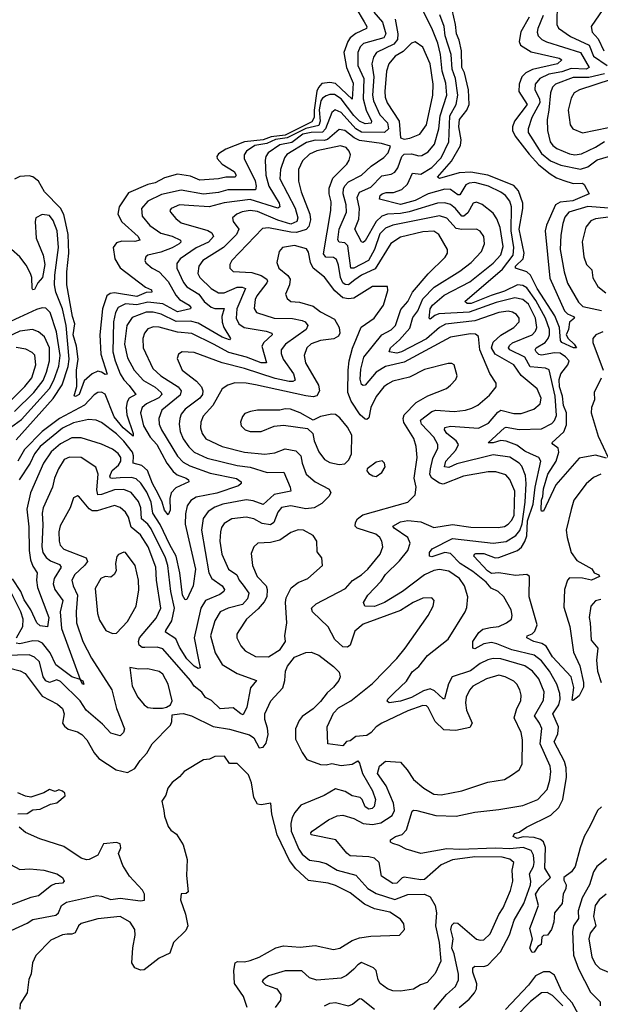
# Model space of a CAD drawing. Extents: x 1954678 to 2060275, y 904822 to 1016299.
# Tile 214 of 256: x 1964424 to 1967552, y 982572 to 987872. Entities that reach past the tile are written whole.
import ezdxf

# ---------------------------------------------------------------- set-up
doc = ezdxf.new("R2010")
doc.units = 0

msp = doc.modelspace()

# ---------------------------------------------------------------- linework, layer by layer
at = {"layer": '0CON20XD'}
for points in [[(1967395.3, 985235), (1967368.4, 985125), (1967372.5, 985085), (1967394.1, 985005), (1967425, 984961.1), (1967506.6, 984916.6), (1967518.8, 984895), (1967543.3, 984883.3), (1967547.5, 984875), (1967505, 984854.8), (1967455, 984866.7), (1967385, 984867.8), (1967374.2, 984855.8), (1967358.2, 984805), (1967355, 984710), (1967386.6, 984606.6), (1967407.4, 984467.4), (1967440.6, 984395), (1967461.2, 984305), (1967460.5, 984279.5), (1967437.1, 984232.9), (1967405, 984208), (1967400, 984210), (1967408.2, 984278.2), (1967394.2, 984335), (1967295, 984442.2), (1967259.9, 984499.9), (1967235.8, 984515), (1967194.2, 984525), (1967155.8, 984545), (1967158, 984555), (1967185, 984565.5), (1967199.2, 984580.8), (1967211.2, 984615), (1967169.3, 984765), (1967170.5, 984875), (1967155, 984885.8), (1967095, 984880.9), (1967005, 984893.9), (1966965, 984891.5), (1966943.8, 984905), (1966870.9, 984985), (1966873.3, 984995), (1966882, 984998), (1966925, 984998.5), (1966985, 984975.3), (1967005, 984976.7), (1967105, 985014.8), (1967126.3, 985033.7), (1967145, 985062.6), (1967156.1, 985093.9), (1967159.4, 985175), (1967189.5, 985265), (1967199.9, 985355), (1967231.4, 985495), (1967220.4, 985515), (1967175.7, 985535.7), (1967145, 985550), (1967102, 985582), (1967045, 985603.6), (1967015, 985607), (1966974.8, 985594.8), (1966948, 985595), (1967035, 985674.7), (1967045, 985677.9), (1967115, 985665.9), (1967235, 985670.2), (1967291.2, 985698.8), (1967305.2, 985715), (1967315, 985742), (1967307.6, 985845), (1967277, 985987), (1967255.8, 985995.8), (1967174.1, 986004.1), (1967144.3, 986055), (1967065, 986094), (1967057.5, 986105), (1967062.2, 986117.8), (1967078.3, 986131.7), (1967185.1, 986174.9), (1967202.9, 986195), (1967209.3, 986215), (1967202.6, 986265), (1967165, 986340.5), (1967135, 986366), (1967091.2, 986375), (1966990.5, 986349.5), (1966845, 986298), (1966681.6, 986288.4), (1966659.5, 986280.5), (1966635, 986260.6), (1966629.2, 986265), (1966634.8, 986315), (1966647.8, 986335), (1966711.3, 986388.7), (1966848.7, 986461.3), (1966975, 986560.9), (1967015, 986606.9), (1967028.3, 986651.7), (1967013.1, 986753.1), (1966995, 986800), (1966975, 986830.4), (1966915, 986877.3), (1966885, 986889.2), (1966866.4, 986883.6), (1966837.2, 986832.8), (1966816, 986815), (1966805, 986814.3), (1966771.6, 986855), (1966745, 986876.8), (1966715, 986885.9), (1966675, 986884.1), (1966522.3, 986837.7), (1966475, 986828.9), (1966405, 986825.9), (1966375, 986814), (1966343.8, 986786.2), (1966285, 986681.2), (1966275, 986672.5), (1966265, 986676.7), (1966229.3, 986745), (1966251.6, 986798.4), (1966255.2, 986855), (1966242.7, 986915), (1966255, 986943.1), (1966315, 986970), (1966375, 987030.7), (1966425, 987040.2), (1966445, 987050.3), (1966461.2, 987075), (1966482.6, 987135), (1966495, 987147.8), (1966535, 987150.2), (1966575, 987138.8), (1966589.5, 987140.5), (1966625, 987160.8), (1966658.5, 987201.5), (1966682.8, 987285), (1966688.3, 987355), (1966724.2, 987465), (1966719.9, 987530.1), (1966699.5, 987595), (1966691, 987685), (1966676.5, 987745), (1966647.9, 987817.9), (1966584.4, 987944.4)], [(1967318.6, 987965), (1967317.8, 987845), (1967326.6, 987826.6), (1967390.7, 987780.7), (1967492.2, 987735), (1967515.5, 987675.5), (1967589.3, 987625)], [(1967585, 987954.6), (1967502.5, 987835), (1967508.5, 987805), (1967539.4, 987769.4), (1967569.7, 987705)], [(1966332.2, 987912.2), (1966378.3, 987858.3), (1966396.2, 987795), (1966385, 987774.2), (1966276.5, 987743.5), (1966258.2, 987725), (1966245.6, 987694.4), (1966246.3, 987625), (1966278.3, 987555), (1966273.7, 987445), (1966289.7, 987385), (1966319.5, 987325), (1966318.2, 987315), (1966285, 987312), (1966255, 987325.8), (1966225, 987355.2), (1966155, 987445.2), (1966120.3, 987469.7), (1966095, 987470), (1966075, 987462.8), (1966055, 987449.3), (1966045.7, 987434.3), (1966036.6, 987386.6), (1966043.3, 987325), (1966035, 987302.6), (1965965, 987286.7), (1965865, 987235.1), (1965803, 987227), (1965754.8, 987205.2), (1965690.4, 987195), (1965645.3, 987165), (1965633.6, 987145), (1965633.5, 987125), (1965692.1, 987005), (1965698.9, 986975), (1965694.3, 986955.7), (1965546.3, 986956.3), (1965495, 986942.4), (1965415, 986932.9), (1965295, 986954.4), (1965188.7, 986931.3), (1965115, 986895.9), (1965080.8, 986855), (1965084.1, 986815), (1965124.8, 986764.8), (1965185, 986722), (1965245, 986706.5), (1965291.1, 986685), (1965292.9, 986675), (1965282.9, 986665), (1965245.5, 986644.5), (1965185, 986619.8), (1965115.3, 986604.7), (1965104.4, 986595), (1965097.8, 986575), (1965103.6, 986563.6), (1965138.5, 986535), (1965175.4, 986515.4), (1965223.3, 986463.3), (1965265, 986389.1), (1965285, 986365.2), (1965337.3, 986335), (1965347, 986323), (1965343.8, 986315), (1965275, 986299.7), (1965195, 986342.5), (1965115, 986351.2), (1965055, 986336.8), (1964995, 986342.8), (1964955, 986322.3), (1964940.2, 986295), (1964929.8, 986245), (1964926.8, 986085), (1964938, 986035), (1964966.2, 985966.2), (1964985, 985932.9), (1965013.6, 985903.6), (1965050, 985855), (1965014.7, 985835), (1965002.9, 985815), (1964997.4, 985785), (1965001.3, 985745), (1965035.4, 985644.6), (1965035, 985630.6), (1964982.3, 985675), (1964932.8, 985735), (1964885.5, 985855.5), (1964865, 985866.7), (1964845, 985865.4), (1964825, 985853.1), (1964772.8, 985797.2), (1964638.5, 985725), (1964545.6, 985655), (1964451.2, 985558.8), (1964415, 985496)], [(1966234.9, 987935), (1966279.4, 987860.6)], [(1967585, 985512.2), (1967525, 985528.8), (1967438.5, 985511.5), (1967311.4, 985368.6), (1967245, 985226.7), (1967235, 985226.7), (1967233, 985233), (1967235, 985286.2), (1967241.6, 985305), (1967245, 985346.9), (1967269.5, 985425), (1967314.1, 985495), (1967328.4, 985545), (1967325.5, 985565.5), (1967296.9, 985585), (1967291.4, 985595), (1967355, 985652.7), (1967369.5, 985690.5), (1967370.1, 985755), (1967353.5, 985795), (1967347.4, 985845), (1967332.1, 985895), (1967329.3, 985935), (1967338.4, 985965), (1967377.2, 986015), (1967383.3, 986035), (1967365, 986057.8), (1967335, 986076.5), (1967305, 986078.8), (1967235, 986066.3), (1967220.5, 986070.5), (1967205.9, 986085), (1967200.8, 986095), (1967206.2, 986105), (1967255, 986134.8), (1967271.5, 986155), (1967278.4, 986175), (1967277.7, 986205), (1967256.9, 986265), (1967205, 986360.8), (1967155, 986427.8), (1967135, 986441.5), (1967105, 986444.5), (1967035, 986410), (1966963.3, 986386.7), (1966855.7, 986345), (1966834, 986345), (1966821.5, 986355), (1967025, 986529.7), (1967082.2, 986605), (1967085.6, 986645), (1967071.1, 986735), (1967072.7, 986865), (1967063.8, 986895), (1967041.6, 986925), (1967015, 986944.3), (1966949.1, 986975), (1966875, 986994.8), (1966845, 986992.3), (1966826.7, 986983.3), (1966795, 986928.7), (1966785, 986928.8), (1966745, 986958.5), (1966715, 986960.4), (1966625, 986934.2), (1966555, 986898.4), (1966475, 986877.6), (1966362.5, 986905), (1966365.4, 986925), (1966376.2, 986935), (1966398.3, 986941.7), (1966438.5, 986941.5), (1966482.7, 986957.3), (1966513.8, 986986.2), (1966539.4, 987045), (1966585, 987040.2), (1966645, 987076.3), (1966695, 987127.6), (1966736.1, 987215), (1966741, 987355), (1966776.1, 987415), (1966784.5, 987465), (1966772.2, 987555), (1966753.3, 987605), (1966748.6, 987685), (1966716.5, 987785), (1966710.2, 987835), (1966688, 987898)], [(1967167.8, 987885), (1967123, 987807), (1967114.1, 987755), (1967121.2, 987735), (1967178.6, 987698.6), (1967330, 987665), (1967344.4, 987655), (1967321.8, 987635), (1967187.2, 987602.8), (1967149.7, 987585), (1967128.8, 987565), (1967114, 987525), (1967113, 987485), (1967157.5, 987415), (1967089.3, 987325), (1967078.3, 987295), (1967077.9, 987275), (1967093.1, 987245), (1967168.3, 987148.3), (1967220.4, 987090.4), (1967281.6, 987041.6), (1967315, 987020.4), (1967355, 987005.7), (1967405, 986990.7), (1967455, 986991.5), (1967464, 986984), (1967490.8, 986935), (1967402.9, 986897.1), (1967335, 986888.9), (1967309.7, 986875), (1967261.3, 986765), (1967255.2, 986735), (1967280.6, 986480.6), (1967358.7, 986305), (1967375, 986288.2), (1967407.5, 986275), (1967412.5, 986265), (1967385, 986243.3), (1967380.6, 986205), (1967367.8, 986175), (1967377.8, 986155), (1967410.6, 986125), (1967423.3, 986105), (1967406.7, 986105), (1967344.7, 986135), (1967338, 986145), (1967331.7, 986215), (1967307, 986277), (1967211.9, 986425), (1967175.9, 986495.9), (1967155, 986514.8), (1967094.2, 986534.2), (1967095.6, 986545), (1967136.2, 986583.8), (1967142.4, 986615), (1967113.9, 986743.9), (1967134.2, 986855), (1967134.3, 986885), (1967111.1, 986951.1), (1967085, 986978.9), (1966945, 987034.2), (1966855, 987051.1), (1966791.6, 987048.4), (1966685, 987017.9), (1966674.6, 987024.6), (1966749.5, 987110.5), (1966797.9, 987195), (1966801.3, 987225), (1966790, 987295), (1966793.7, 987335), (1966832.4, 987385), (1966844.8, 987415), (1966841.4, 987495), (1966819.7, 987585), (1966806.6, 987615), (1966803.9, 987705), (1966791.1, 987761.1), (1966777, 987795), (1966772.4, 987845), (1966754.3, 987924.3)], [(1967243, 987895), (1967214.3, 987825), (1967211.8, 987805), (1967217.5, 987785), (1967236.4, 987765), (1967262.3, 987752.3), (1967444.3, 987694.3), (1967490.8, 987615), (1967475, 987604.6), (1967395, 987608.6), (1967345, 987591.9), (1967275, 987578.6), (1967225.3, 987555), (1967201.4, 987525), (1967198.4, 987495), (1967223.3, 987445), (1967225.9, 987425), (1967182.2, 987345), (1967163.6, 987285), (1967163, 987265), (1967235, 987151), (1967282.7, 987112.7), (1967338.1, 987088.1), (1967445, 987067.1), (1967485, 987079.5), (1967535, 987117.4), (1967595.3, 987135.3)], [(1966279.4, 987860.6), (1966294.6, 987835), (1966292.9, 987825), (1966235, 987796.7), (1966205, 987773.6), (1966191.9, 987755), (1966170, 987695), (1966185.4, 987615), (1966220.9, 987530.9), (1966215.2, 987444.8), (1966125, 987528), (1966095, 987533.4), (1966052.4, 987527.6), (1966033.2, 987506.8), (1966025, 987486.7), (1966011, 987385), (1966011.3, 987345), (1965998.3, 987321.7), (1965855, 987250.3), (1965778.3, 987241.7), (1965735, 987224.8), (1965636, 987214), (1965535, 987175.2), (1965495, 987149.2), (1965485.4, 987135), (1965487.7, 987125), (1965515, 987094.3), (1965580.3, 987055), (1965591.2, 987035), (1965584.6, 987024.6), (1965535, 987024.8), (1965495, 987015.2), (1965395, 987008.5), (1965345, 987029.6), (1965275, 987040.2), (1965205, 987020.4), (1965155, 986993.9), (1965115, 986984.3), (1965010.9, 986939.1), (1964960.3, 986865), (1964953.6, 986825), (1964974, 986784), (1965062.3, 986705), (1965071.9, 986685), (1965045, 986677.5), (1964975, 986680), (1964945, 986670), (1964928.4, 986645), (1964937.1, 986585), (1964965.6, 986535.6), (1965101.6, 986431.6), (1965135, 986417.1), (1965135.7, 986405), (1965105, 986403.2), (1965055, 986381.4), (1964935, 986401.7), (1964911.1, 986398.9), (1964893.6, 986386.4), (1964871, 986315), (1964856.7, 986175), (1964861.7, 986071.7), (1964895.7, 985964.3), (1964885, 985961.8), (1964865, 985975.5), (1964845, 985979.5), (1964815, 985966.5), (1964772, 985928), (1964745.3, 985855), (1964725, 985844), (1964717.7, 985847.7), (1964732.8, 985897.2), (1964731.1, 985985), (1964739.2, 986045), (1964729.7, 986115), (1964711.7, 986175), (1964721.6, 986235), (1964709.2, 986275), (1964678.8, 986445), (1964678.2, 986515), (1964689.5, 986615), (1964685.1, 986715), (1964673.3, 986775), (1964662.6, 986822.6), (1964645, 986856.7), (1964558.9, 986945), (1964525, 987002.2), (1964495, 987025.6), (1964475, 987031.4), (1964425, 987027.1), (1964396.8, 987013.2)], [(1966446.5, 987875), (1966461.7, 987795), (1966458.9, 987765), (1966439.7, 987740.3), (1966345.9, 987695), (1966330.8, 987669.2), (1966321.3, 987635), (1966332.5, 987565), (1966324.3, 987465), (1966329.4, 987435), (1966365, 987358.8), (1966406.1, 987316.1), (1966410.3, 987285), (1966389.1, 987265), (1966265, 987265.6), (1966235.2, 987285), (1966155, 987371.7), (1966124.3, 987385.7), (1966105, 987372.5), (1966071.7, 987285), (1966055, 987266.2), (1965995, 987264.7), (1965950, 987255), (1965889.9, 987210.1), (1965825, 987198.1), (1965762.9, 987155), (1965750.3, 987135), (1965746.6, 987115), (1965750.7, 987035), (1965766.7, 986975), (1965822.6, 986885), (1965824.7, 986865.3), (1965815, 986856.8), (1965665, 986903.8), (1965525, 986886.9), (1965445, 986863.9), (1965335, 986871.4), (1965285, 986876), (1965239.4, 986855), (1965233.1, 986845), (1965235.8, 986835), (1965265, 986801.1), (1965295, 986778.9), (1965437.5, 986737.5), (1965460, 986725), (1965467.5, 986705), (1965442, 986675), (1965375, 986644.4), (1965288.8, 986585), (1965271.2, 986558.8), (1965271.4, 986535), (1965306.5, 986456.6), (1965324.6, 986434.6), (1965389.5, 986395), (1965418.6, 986355), (1965455, 986324.3), (1965475, 986317.3), (1965525, 986317.1), (1965513, 986275), (1965514.5, 986244.5), (1965524.8, 986215), (1965560, 986155), (1965555, 986149.2), (1965515, 986162.8), (1965385, 986238.4), (1965345, 986248.3), (1965267.2, 986247.2), (1965186.8, 986286.8), (1965143, 986297), (1965105, 986297.7), (1965031, 986269), (1965001.1, 986225), (1964989.5, 986125), (1965005, 986051.9), (1965040.5, 985985), (1965090.7, 985930.7), (1965155, 985893.4), (1965186.8, 985865), (1965190.2, 985855), (1965173.7, 985836.3), (1965108, 985805), (1965083.2, 985785), (1965074.8, 985755), (1965090.6, 985685), (1965126.9, 985625), (1965162.9, 985585), (1965216.4, 985485), (1965250.8, 985440.8), (1965272.7, 985422.7), (1965321.8, 985405), (1965333.6, 985395), (1965335, 985384.5), (1965265, 985351.4), (1965240, 985325), (1965232.9, 985295), (1965235, 985232.5), (1965225, 985207.5), (1965205, 985232.7), (1965192.3, 985275), (1965169.9, 985319.9), (1965139.6, 985375), (1965112.9, 985445), (1965082.9, 985472.9), (1965035.4, 985485), (1965037.8, 985525), (1965031.6, 985545), (1964985, 985603.9), (1964945, 985642), (1964865, 985704.6), (1964836.9, 985716.9), (1964795, 985719.5), (1964715, 985702.2), (1964655, 985674.1), (1964535.6, 985575), (1964505, 985535.3), (1964480, 985485), (1964421.3, 985395)], [(1966495, 987229.1), (1966525, 987233.9), (1966579.5, 987255), (1966614.7, 987305), (1966650, 987465), (1966651.1, 987525), (1966636.1, 987635), (1966595, 987723.1), (1966555, 987752.9), (1966535, 987745.6), (1966489.2, 987700.8), (1966446.8, 987675), (1966412.7, 987635), (1966399.7, 987595), (1966391.7, 987485), (1966393.3, 987455), (1966403.7, 987425), (1966467.7, 987325), (1966475.6, 987235.6), (1966495, 987229.1)], [(1967575, 987580.1), (1967488.9, 987561.1), (1967405, 987560.7), (1967310, 987525), (1967295, 987507.8), (1967282.8, 987477.2), (1967274, 987385), (1967266.2, 987335), (1967267.1, 987275), (1967282.1, 987215), (1967295.2, 987195.2), (1967317.7, 987177.7), (1967385, 987149.6), (1967415, 987143.8), (1967449.9, 987150.1), (1967525, 987184.8), (1967575, 987215.5)], [(1967610.7, 987549.3), (1967439.5, 987495), (1967411.4, 987478.6), (1967395, 987449.2), (1967378.7, 987385), (1967388.8, 987305), (1967404.1, 987284.1), (1967455, 987262.8), (1967595, 987291.7)], [(1967497.1, 983532.9), (1967465, 983475.6), (1967442.3, 983415), (1967415.9, 983314.1), (1967395.6, 983285), (1967354.7, 983255), (1967355, 983240), (1967367.8, 983215), (1967365.6, 983195), (1967351.4, 983165), (1967346, 983115), (1967304.2, 983065), (1967302, 983015), (1967288.8, 982975), (1967267.5, 982945), (1967245, 982942.5), (1967236.1, 982933.9), (1967232.5, 982895), (1967215, 982884), (1967195, 982852.9), (1967185, 982850.8), (1967172.3, 982875), (1967186.9, 982925), (1967171.2, 982981.2), (1967218.1, 983105), (1967203.2, 983165), (1967225, 983200.4), (1967283.2, 983255), (1967253.3, 983305), (1967256.3, 983416.3), (1967246.1, 983446.1), (1967229.2, 983459.2), (1967195, 983470.5), (1967136, 983474), (1967104, 983464), (1967082, 983475), (1967089.1, 983490.9), (1967115, 983499.4), (1967154, 983525), (1967285, 983590.6), (1967328.2, 983631.8), (1967349.8, 983675), (1967369.8, 983795), (1967367.9, 983845), (1967358.6, 983878.6), (1967303.2, 983985), (1967322.1, 984027.9), (1967327, 984065), (1967295.7, 984135), (1967328.8, 984185), (1967335.7, 984215), (1967334.2, 984245), (1967316.8, 984295), (1967278.1, 984365), (1967235, 984420.2), (1967195, 984451.5), (1967075, 984480), (1966995, 984513.3), (1966965, 984519.8), (1966925, 984511.7), (1966875, 984485.4), (1966865, 984488.9), (1966865.4, 984525), (1966897.2, 984572.8), (1966918.9, 984591.1), (1966960.7, 984600.7), (1967005, 984605.3), (1967047.1, 984625), (1967073.1, 984645), (1967076.7, 984665), (1967071.9, 984695), (1967032.5, 984765), (1967000.6, 984795), (1966962.9, 984812.9), (1966936.1, 984845), (1966865, 984902.5), (1966797.2, 984945), (1966745, 984998.4), (1966715, 985004.1), (1966645, 984980.2), (1966632.2, 984985), (1966630.8, 985005), (1966645.3, 985024.7), (1966755, 985078.8), (1966975, 985054.5), (1967045, 985063.7), (1967097.4, 985095), (1967117.3, 985122.7), (1967130.7, 985159.3), (1967146.2, 985275), (1967152, 985375), (1967149.3, 985419.3), (1967128.6, 985468.6), (1967114.6, 985485), (1967065, 985517.4), (1966975, 985529.1), (1966778.7, 985481.3), (1966735, 985461), (1966713.2, 985465), (1966719.6, 985495), (1966773, 985555), (1966787.4, 985585), (1966775.3, 985605), (1966724.7, 985645), (1966713.1, 985665), (1966715, 985677.5), (1966745, 985683.3), (1966895, 985672.9), (1966949.6, 985700.4), (1966999.7, 985760.3), (1967015, 985770.4), (1967085, 985751.8), (1967125, 985751.9), (1967194.2, 985775), (1967227.3, 985805), (1967233.1, 985835), (1967210.9, 985885), (1967125, 985956.1), (1967085, 986014.7), (1966985, 986071.7), (1966965.8, 986105), (1966975, 986135.8), (1967015, 986174.4), (1967086.4, 986215), (1967114.5, 986245), (1967114.5, 986265), (1967101.1, 986285), (1967078.5, 986298.5), (1967055, 986302.9), (1967004.4, 986295), (1966875, 986251), (1966717.6, 986232.4), (1966685.6, 986214.4), (1966615.3, 986154.7), (1966480, 986085), (1966455, 986077), (1966414.3, 986085), (1966421.5, 986105), (1966470.7, 986149.3), (1966525, 986211.4), (1966541.1, 986268.9), (1966568.3, 986305), (1966595, 986368.9), (1966657.2, 986432.8), (1966795, 986517.6), (1966855.4, 986565), (1966912.5, 986625), (1966928, 986665), (1966924.6, 986705), (1966905, 986733.6), (1966885, 986744), (1966805, 986742.4), (1966775, 986748.1), (1966725, 986803.3), (1966685, 986816.3), (1966435, 986765.5), (1966395, 986750.6), (1966365, 986718.7), (1966334.6, 986635), (1966303.9, 986576.1), (1966225, 986534.8), (1966207.8, 986535), (1966192.6, 986655), (1966175, 986671.6), (1966144.5, 986675), (1966137.7, 986687.7), (1966145.5, 986745), (1966184.1, 986835), (1966182.6, 986875), (1966166.9, 986935), (1966168.3, 986961.7), (1966175, 986978.2), (1966195, 986998.9), (1966265, 987035.3), (1966317.4, 987082.6), (1966385, 987130), (1966409.1, 987155), (1966421.2, 987191.2), (1966373.8, 987205), (1966255, 987222), (1966226.3, 987236.3), (1966175, 987276.2), (1966145, 987281.5), (1966082.5, 987227.5), (1966065, 987222.1), (1966015, 987222.8), (1965969.9, 987210.1), (1965864.1, 987145.9), (1965851.1, 987128.9), (1965828.6, 987065), (1965826.2, 987015), (1965907.4, 986857.4), (1965923.3, 986805), (1965917.4, 986785), (1965885, 986771.1), (1965815, 986792.6), (1965705, 986840), (1965665, 986844.8), (1965622.8, 986837.2), (1965594.5, 986825), (1965570.8, 986805), (1965573.6, 986785), (1965604.3, 986745), (1965591.6, 986715), (1965521.6, 986645), (1965410.7, 986575), (1965388.9, 986545), (1965383.7, 986505), (1965394.2, 986484.2), (1965455, 986424.2), (1965495, 986401), (1965525, 986400.8), (1965595, 986431.6), (1965622.9, 986432.9), (1965640.6, 986425), (1965594.8, 986314.8), (1965590, 986265), (1965605.2, 986235.2), (1965634.2, 986214.2), (1965752, 986195), (1965781.9, 986185), (1965783.8, 986175), (1965738.6, 986135), (1965729.3, 986115), (1965754.5, 986025.5), (1965725.8, 986025), (1965645.9, 986055.9), (1965551.4, 986081.4), (1965467.6, 986125), (1965352.1, 986182.1), (1965275, 986189.2), (1965175, 986216.7), (1965145, 986218.1), (1965115, 986207.5), (1965096.9, 986185), (1965087.8, 986155), (1965090.3, 986105), (1965142, 985995), (1965185, 985955.8), (1965277.8, 985895), (1965294.7, 985875), (1965288.4, 985851.6), (1965189.2, 985770.8), (1965173.7, 985725), (1965176.3, 985695), (1965188.2, 985665), (1965275, 985522.2), (1965305, 985490.2), (1965340.4, 985470.4), (1965451, 985431), (1965592.6, 985402.6), (1965616.9, 985385), (1965616.9, 985375), (1965603.4, 985363.4), (1965486.1, 985323.9), (1965375, 985302.3), (1965346.5, 985283.5), (1965325.9, 985255), (1965316.9, 985213.1), (1965316.3, 985156.3), (1965370.6, 984915), (1965358.7, 984825), (1965325, 984750.6), (1965315, 984748.9), (1965301.2, 984775), (1965286.2, 984895), (1965267.3, 984985), (1965232.4, 985045), (1965181.8, 985155), (1965141.2, 985215), (1965132.3, 985275), (1965109.5, 985329.5), (1965077.7, 985377.7), (1965051.2, 985401.2), (1965027, 985407), (1964965.6, 985405.6), (1964921.9, 985401.9), (1964912.8, 985405), (1964909.2, 985415), (1964921.9, 985445), (1964956.2, 985475), (1964969, 985495), (1964968.9, 985515), (1964955, 985536.6), (1964925, 985560), (1964865, 985586.3), (1964755, 985621.2), (1964705, 985620.4), (1964645, 985588.1), (1964594, 985546), (1964552.1, 985485), (1964483.4, 985325), (1964463, 985237), (1964473, 985143), (1964475.2, 985015), (1964483.4, 984965), (1964495, 984931.2), (1964518.2, 984895), (1964515.3, 984854.7), (1964521, 984815), (1964581.5, 984655), (1964575, 984603.9), (1964535, 984608.7), (1964516, 984626), (1964485.2, 984695), (1964449.3, 984749.3), (1964431.4, 984795), (1964385, 984862.8)], [(1966987.2, 983412.8), (1966795, 983405.7), (1966725, 983408.8), (1966585, 983384.3), (1966506.6, 983406.6), (1966467.8, 983427.8), (1966435, 983437.5), (1966422, 983445), (1966421.9, 983458.1), (1966448.8, 983475), (1966485, 983486.4), (1966508.5, 983511.5), (1966538.1, 983611.9), (1966545, 983617.5), (1966564.3, 983615.7), (1966665, 983588.8), (1966775, 983584.2), (1966875, 983606.7), (1967005, 983620.3), (1967135, 983642.4), (1967215, 983674.5), (1967265, 983729.4), (1967279.2, 983779.2), (1967284.7, 983825), (1967280.7, 983855), (1967228.4, 983975), (1967236.4, 984056.4), (1967224.8, 984084.8), (1967196.3, 984125), (1967245, 984209.4), (1967249.2, 984255), (1967220, 984325), (1967186.6, 984365), (1967145, 984394), (1967015, 984431.1), (1966975, 984433.5), (1966945, 984426.8), (1966905, 984406.7), (1966852.2, 984367.8), (1966754.6, 984335), (1966733.5, 984296.5), (1966712.9, 984217.1), (1966705, 984215.7), (1966659.4, 984259.4), (1966635, 984270.4), (1966599.6, 984260.4), (1966535, 984224.4), (1966474.7, 984204.7), (1966414.5, 984194.5), (1966404.3, 984204.3), (1966408, 984215), (1966441.2, 984248.8), (1966507.9, 984312.1), (1966537.5, 984362.5), (1966575, 984390), (1966620, 984450), (1966732.6, 984537.4), (1966823.6, 984685), (1966831.9, 984708.1), (1966837.9, 984765), (1966820.4, 984825), (1966793.6, 984865), (1966735, 984903.1), (1966685, 984913.2), (1966655, 984907.5), (1966605, 984884.3), (1966487.1, 984795), (1966389.1, 984735), (1966335, 984713.8), (1966283.3, 984715), (1966275.8, 984735), (1966299.6, 984775), (1966370.5, 984849.5), (1966395.3, 984885), (1966470.4, 984959.6), (1966514.7, 985015), (1966526.8, 985055), (1966514.7, 985085), (1966440.8, 985135), (1966434.2, 985145), (1966475, 985169.3), (1966515, 985176.3), (1966585, 985169.3), (1966655, 985138.6), (1966755.2, 985154.8), (1966855, 985141.2), (1967001.7, 985138.3), (1967035, 985144.8), (1967055, 985156.5), (1967075, 985177.3), (1967088.4, 985205), (1967091.7, 985335), (1967065, 985396.5), (1967041.9, 985421.9), (1966988.5, 985438.5), (1966948.3, 985438.3), (1966815, 985415.2), (1966705, 985371.7), (1966685, 985376.7), (1966644.7, 985405), (1966634.2, 985424.2), (1966636.3, 985453.7), (1966649.3, 985510.7), (1966675.8, 985565), (1966675.8, 985585), (1966654.2, 985625), (1966587.9, 985695), (1966582.9, 985717.1), (1966645, 985763.2), (1966665, 985770.4), (1966765, 985762.7), (1966825, 985769.7), (1966859.7, 985780.3), (1966892.2, 985797.8), (1966955, 985851.1), (1966991.1, 985895), (1966990.5, 985915), (1966957.1, 985967.1), (1966902.5, 986095), (1966895.8, 986165.8), (1966879, 986179), (1966851.6, 986181.6), (1966745, 986163.9), (1966495, 986029.2), (1966395, 986005.2), (1966345, 985974.8), (1966285, 985905.6), (1966275, 985902.2), (1966265, 985907.5), (1966257.9, 985937.9), (1966261.5, 985991.5), (1966278.4, 986055), (1966375, 986175.3), (1966425, 986202.9), (1966447.9, 986225), (1966477.7, 986312.3), (1966515.2, 986355), (1966540.4, 986405), (1966625, 986504.7), (1966716.8, 986593.2), (1966727.8, 986615), (1966728.1, 986635), (1966681.5, 986715), (1966655, 986733.9), (1966595, 986730.2), (1966475, 986701.8), (1966423.6, 986666.4), (1966339, 986531), (1966265, 986496.7), (1966228.8, 986471.2), (1966195, 986445.6), (1966176.9, 986446.9), (1966165.7, 986455), (1966151.4, 986485), (1966141.3, 986551.3), (1966130.5, 986580.5), (1966115, 986591.1), (1966072.8, 986592.8), (1966061.6, 986611.6), (1966101, 986845), (1966101.8, 986891.8), (1966090.7, 986935), (1966091.7, 986965), (1966111, 987019), (1966186.2, 987095), (1966198.9, 987115), (1966205.4, 987145), (1966198.8, 987165), (1966183.4, 987183.4), (1966152.7, 987192.7), (1966025, 987165.5), (1965985, 987148.4), (1965947.1, 987112.9), (1965926.4, 987065), (1965926.5, 987003.5), (1965941.3, 986945), (1965987.7, 986825), (1965991, 986795), (1965981.4, 986758.6), (1965968, 986742), (1965915, 986726.6), (1965885, 986727.3), (1965765, 986750.9), (1965732.4, 986747.6), (1965567.3, 986575), (1965555.5, 986555), (1965555.6, 986535), (1965575, 986515.6), (1965675, 986511.9), (1965724.9, 986494.9), (1965755.3, 986475), (1965759.1, 986465), (1965754.7, 986455), (1965701.1, 986385), (1965692.5, 986365), (1965687.4, 986317.4), (1965699.2, 986295), (1965795, 986266.2), (1965893, 986263), (1965945, 986253.1), (1965962.2, 986245), (1965976.7, 986226.7), (1965968.2, 986205), (1965856.8, 986125), (1965833.1, 986095), (1965832.8, 986075), (1965844.2, 986045), (1965900, 985965), (1965908.9, 985931.1), (1965896.3, 985923.7), (1965875.9, 985924.1), (1965800.1, 985940.1), (1965635, 985994.8), (1965514.8, 986024.8), (1965365, 986080.7), (1965300, 986085), (1965278.9, 986071.1), (1965272.1, 986047.9), (1965299.5, 985985), (1965376.9, 985926.9), (1965403.9, 985895), (1965411.6, 985875), (1965408.3, 985855), (1965395, 985835.3), (1965315.3, 985775), (1965295, 985748.5), (1965286.3, 985725), (1965282.6, 985695), (1965289.5, 985655), (1965305.7, 985615), (1965335, 985572), (1965363.9, 985543.9), (1965435, 985512.1), (1965595, 985471.7), (1965666.4, 985463.6), (1965756.7, 985435), (1965846.8, 985436.8), (1965881.8, 985355), (1965884.3, 985335), (1965795, 985316), (1965735, 985263.2), (1965682.4, 985282.4), (1965645, 985287.6), (1965518.1, 985265), (1965475, 985248), (1965438.8, 985225), (1965412.7, 985187.3), (1965404, 985125), (1965443.5, 984895), (1965460, 984865), (1965515.5, 984825), (1965526.7, 984805), (1965523.2, 984795), (1965502.4, 984777.6), (1965424.8, 984745.2), (1965400.9, 984705), (1965364.2, 984545), (1965387.1, 984427.1), (1965396.8, 984383.2), (1965385, 984380.6), (1965365, 984391.5), (1965325, 984431.3), (1965285, 984494.7), (1965265, 984539.1), (1965210.5, 984575), (1965211.2, 984585), (1965243.7, 984636.3), (1965258.8, 984705), (1965237.7, 984795), (1965222.7, 984935), (1965210.2, 984975), (1965132.3, 985132.3), (1965115, 985156.5), (1965080.4, 985185), (1965076.2, 985245), (1965065, 985278.7), (1965025, 985326.2), (1964985, 985344), (1964935, 985340.7), (1964865, 985316), (1964845.3, 985315.3), (1964840.7, 985340.7), (1964846.9, 985425), (1964835, 985462.7), (1964755, 985514.7), (1964692.5, 985517.5), (1964663.8, 985505), (1964633.1, 985455), (1964611.8, 985405), (1964602, 985355), (1964550.5, 985245), (1964544.8, 985215), (1964549, 985155), (1964544.1, 985035), (1964549.3, 985005), (1964567.1, 984977.1), (1964590.1, 984960.1), (1964638.8, 984938.8), (1964648.7, 984925), (1964610, 984865), (1964604.3, 984835), (1964613.2, 984805), (1964656.1, 984745), (1964641.7, 984685), (1964648.8, 984595), (1964750, 984320), (1964765, 984314), (1964770, 984295), (1964765, 984293.5), (1964750, 984320), (1964705, 984334.8), (1964618.7, 984398.7), (1964588, 984465), (1964546.5, 984516.5), (1964525, 984527.8), (1964495, 984529.5), (1964425, 984513.2), (1964405.3, 984515.3)], [(1967595, 986856.8), (1967485, 986866.8), (1967381.8, 986835), (1967361.1, 986808.9), (1967348.9, 986775), (1967338.5, 986711.5), (1967334.8, 986635), (1967356.1, 986515), (1967375, 986454.4), (1967435, 986350.9), (1967458.1, 986328.1), (1967557.2, 986307.2)], [(1964405, 985610), (1964605, 985832.6), (1964654, 985906), (1964685.4, 986005), (1964691.7, 986045), (1964674, 986225), (1964654.8, 986315), (1964619.4, 986405), (1964612.5, 986445), (1964613.6, 986496.4), (1964633.8, 986645), (1964626.2, 986735), (1964605, 986791.4), (1964585, 986818.5), (1964545, 986822.5), (1964511.1, 986805), (1964507.5, 986785), (1964513.8, 986695), (1964550.4, 986605), (1964560.5, 986555), (1964547.1, 986485), (1964522.5, 986455), (1964505, 986420), (1964495, 986418), (1964491.8, 986425), (1964490, 986485), (1964483.4, 986505), (1964459.9, 986549.9), (1964425, 986594.7), (1964380, 986635)], [(1967608.4, 986811.6), (1967525, 986799.5), (1967501.3, 986788.7), (1967473.8, 986755), (1967453, 986677), (1967463.3, 986595), (1967477.5, 986555), (1967505.3, 986525), (1967511.9, 986481.9), (1967538.1, 986435), (1967581.1, 986401.1)], [(1966239.2, 986155), (1966264, 986216), (1966334.5, 986265), (1966384.4, 986335), (1966407.5, 986415), (1966406.2, 986436.2), (1966325, 986435.5), (1966225, 986372.5), (1966195, 986370), (1966165, 986375.6), (1966121.9, 986411.9), (1966065.6, 986485.6), (1966004.8, 986534.8), (1965991, 986565), (1965980.4, 986620.4), (1965968.5, 986638.5), (1965905, 986656.2), (1965839.4, 986645), (1965822.2, 986625), (1965808.9, 986565), (1965820.9, 986535), (1965867.9, 986495), (1965880.6, 986475), (1965878.2, 986445), (1965856.5, 986395), (1965865, 986371.4), (1965885, 986355.5), (1965931.2, 986351.2), (1966005, 986329.7), (1966045, 986300), (1966119.7, 986259.7), (1966144.6, 986215), (1966149.1, 986185), (1966142.1, 986167.9), (1966116.4, 986153.6), (1966045, 986145.3), (1965995, 986126.5), (1965971.8, 986105), (1965956, 986065), (1965963.6, 986025), (1966033.8, 985905), (1966039.2, 985875), (1966025, 985847.9), (1966005, 985841.8), (1965965, 985847.1), (1965695, 985907.1), (1965645, 985915.7), (1965583.1, 985916.9), (1965544.7, 985905.3), (1965515, 985885.6), (1965464.5, 985795.5), (1965412.2, 985737.8), (1965400, 985705), (1965398.7, 985675), (1965406.7, 985645), (1965427.1, 985615), (1965514.2, 985575), (1965635, 985544.8), (1965745, 985534.2), (1965798.6, 985541.4), (1965855, 985561.5), (1965911.6, 985551.6), (1965938.9, 985525), (1965945.3, 985485), (1965966.6, 985426.6), (1966016.7, 985385), (1966091.4, 985345), (1966100, 985325), (1966089.2, 985305), (1966052.1, 985267.9), (1966010.8, 985245), (1965965, 985238.7), (1965885, 985255.7), (1965835, 985246.2), (1965815, 985221.8), (1965793.7, 985166.3), (1965775, 985152.4), (1965730.1, 985160.1), (1965685, 985185.3), (1965645, 985194.7), (1965566.2, 985185), (1965525, 985160), (1965510.6, 985139.4), (1965505.4, 985115), (1965502.9, 985065), (1965512.8, 984995), (1965548.9, 984915), (1965594.8, 984884.8), (1965606.7, 984855), (1965627.6, 984827.6), (1965658.4, 984785), (1965650.6, 984755), (1965625, 984724.8), (1965546.9, 984705), (1965504.5, 984685), (1965475, 984635.7), (1965452.8, 984555), (1965476.4, 984465), (1965515, 984401.2), (1965595, 984352.4), (1965700, 984315), (1965667.2, 984275), (1965647.9, 984172.1), (1965628.8, 984131.2), (1965615, 984135.6), (1965575, 984168.1), (1965505, 984162.9), (1965457.2, 984207.2), (1965424.6, 984224.6), (1965405, 984252.5), (1965364.2, 984284.2), (1965345.3, 984315), (1965195.8, 984485.8), (1965165, 984493.8), (1965097.7, 984492.3), (1965083.4, 984493.4), (1965068.2, 984505), (1965064.3, 984524.3), (1965069, 984545), (1965159.2, 984650.8), (1965183.8, 984705), (1965161.4, 984855), (1965158.1, 984925), (1965116, 985035), (1965075, 985099.1), (1965025, 985140), (1965010, 985195), (1964995, 985222.1), (1964965, 985246.7), (1964935, 985256.4), (1964841.5, 985228.5), (1964815, 985228.4), (1964798.9, 985238.9), (1964745, 985304.2), (1964735, 985308.6), (1964715, 985298), (1964696.5, 985245), (1964643.2, 985146.8), (1964635.3, 985114.7), (1964636.5, 985065), (1964643.2, 985043.2), (1964662.5, 985022.5), (1964781.8, 984975), (1964789.7, 984955), (1964774, 984935), (1964721.8, 984885), (1964705.9, 984855), (1964711.6, 984825), (1964735.8, 984775), (1964728.3, 984685), (1964730.5, 984625), (1964764.3, 984525), (1964810.6, 984435), (1964921.5, 984265), (1964946, 984165), (1964988.9, 984055), (1964983.3, 984035), (1964965, 984017.1), (1964915, 984031.9), (1964870.8, 984080.8), (1964782.7, 984155), (1964750, 984205), (1964645, 984310), (1964625, 984319), (1964585, 984305.2), (1964565, 984313.3), (1964551.7, 984335), (1964530.8, 984415), (1964505, 984440.8), (1964475, 984453.5), (1964350.3, 984450.3)], [(1964375, 985677.1), (1964435, 985720), (1964585, 985886.7), (1964608.8, 985931.2), (1964635, 986007.1), (1964643.1, 986065), (1964622, 986192), (1964587.9, 986295), (1964565, 986318.7), (1964545, 986321.4), (1964515, 986312.2), (1964329.1, 986225)], [(1964396.7, 985763.3), (1964500.6, 985865), (1964550.4, 985929.6), (1964569.7, 985975), (1964584.8, 986035), (1964585, 986105.8), (1964558.8, 986165), (1964525, 986191.8), (1964493.8, 986203.8), (1964425.3, 986195.3), (1964245, 986110.8)], [(1966655, 982545.3), (1966724, 982626), (1966770.8, 982669.2), (1966787.6, 982705), (1966788.4, 982735), (1966764.4, 982845), (1966752.5, 982875), (1966759.8, 982925), (1966746.5, 982975), (1966751.4, 982998.6), (1966765, 983010.4), (1966785, 983008.8), (1966885, 982923.1), (1966905, 982917.3), (1966925, 982920), (1966959.1, 982950.9), (1967004.7, 983055), (1967028.3, 983091.7), (1967068.2, 983185), (1967080.3, 983235), (1967076.2, 983295), (1967085.5, 983335), (1967063.5, 983353.5), (1967022.5, 983365), (1966875, 983366.9), (1966755, 983350.3), (1966695, 983323.9), (1966605, 983244.8), (1966585, 983242.1), (1966495, 983256.1), (1966485, 983254), (1966455, 983225.3), (1966435, 983223.3), (1966373, 983263), (1966360, 983335), (1966335, 983359.3), (1966305, 983366.9), (1966205, 983371.8), (1966185.6, 983385.6), (1966127.9, 983457.9), (1965993.9, 983483.9), (1965992.5, 983495), (1966000.5, 983505), (1966088.1, 983565), (1966135, 983587.1), (1966165, 983590), (1966225, 983573.2), (1966275, 983545.6), (1966325, 983539.6), (1966370, 983550), (1966431, 983589), (1966442.5, 983615), (1966437.6, 983655), (1966398.9, 983748.9), (1966352.2, 983815), (1966362.7, 983855), (1966395, 983881.5), (1966475, 983876.2), (1966511.2, 983835), (1966545, 983782.9), (1966600.9, 983735), (1966655, 983704.1), (1966695, 983700), (1966805, 983721.5), (1966945, 983768.9), (1967035, 983781.9), (1967073.8, 983805), (1967115.4, 983834.6), (1967131.4, 983865), (1967133.3, 983996.7), (1967124.5, 984035), (1967087.5, 984115), (1967102.7, 984165), (1967123.8, 984205), (1967126, 984236), (1967117.3, 984265), (1967101.8, 984295), (1967085, 984311.5), (1967039.2, 984335), (1967005, 984343.6), (1966938.9, 984325), (1966864.8, 984285.2), (1966846.8, 984263.2), (1966829.4, 984225), (1966825.3, 984195), (1966831.2, 984155), (1966862.2, 984085), (1966848.5, 984061.5), (1966774.1, 984045.9), (1966709.3, 984049.3), (1966661.9, 984095), (1966625, 984170.4), (1966615, 984178.4), (1966595, 984180.2), (1966515, 984152.5), (1966375, 984085.6), (1966344.4, 984065.6), (1966318.3, 984035), (1966295, 984018.7), (1966235, 984014.7), (1966205, 983990.9), (1966185, 983987.1), (1966165, 983963.3), (1966084.5, 983975), (1966081.1, 984065), (1966115, 984140), (1966142.2, 984167.8), (1966207.3, 984205), (1966325, 984299.6), (1966455, 984434.5), (1966500.8, 984489.2), (1966624.3, 984665), (1966650.6, 984715), (1966657.5, 984745), (1966645, 984760), (1966595, 984757.5), (1966543.3, 984735), (1966475, 984692.1), (1966275, 984617.7), (1966229.3, 984580.7), (1966204.7, 984505.3), (1966190, 984495), (1966165, 984496.1), (1966121.3, 984535), (1966085, 984603.5), (1966001.4, 984685), (1965995.7, 984705), (1966021.6, 984728.4), (1966179.1, 984810.9), (1966217, 984853), (1966265, 984883.9), (1966299.1, 984915), (1966366, 984995), (1966380.4, 985035), (1966374.6, 985065), (1966363.6, 985085), (1966342, 985102), (1966242.5, 985135), (1966231.9, 985145), (1966232.5, 985165), (1966244.5, 985185), (1966273.1, 985206.9), (1966515, 985274.6), (1966555, 985314), (1966559.6, 985355), (1966549.7, 985405), (1966565.3, 985515), (1966560.7, 985575), (1966546.9, 985616.9), (1966494.1, 985704.1), (1966489.6, 985725), (1966495.2, 985745), (1966559.4, 985810.6), (1966622.6, 985847.4), (1966723, 985887), (1966745.4, 985904.6), (1966772.9, 985935), (1966780.6, 985955), (1966765, 986013.8), (1966752.2, 986022.2), (1966732.1, 986022.1), (1966605, 985989.3), (1966523.1, 985946.9), (1966435, 985925.5), (1966405, 985910.9), (1966385, 985896.5), (1966345, 985842.9), (1966315.3, 985785), (1966305, 985728.1), (1966295, 985720.7), (1966285, 985721.8), (1966258.2, 985745), (1966209, 985819), (1966192.4, 985865), (1966193.5, 985985), (1966199.8, 986035), (1966217, 986103), (1966239.2, 986155)], [(1967565, 986191.6), (1967526.9, 986175), (1967511.1, 986155), (1967511.9, 986135), (1967566.9, 985985)], [(1964296.9, 985745), (1964453, 985897), (1964489.4, 985945), (1964511, 986015), (1964505.6, 986065.6), (1964491, 986081), (1964458.2, 986098.2), (1964405, 986107.5)], [(1967557, 985943), (1967519.1, 985865), (1967520.6, 985825), (1967504.7, 985785), (1967502.9, 985755), (1967540, 985630), (1967593.3, 985515)], [(1966145, 985476.9), (1966175, 985480.5), (1966197.4, 985502.6), (1966211.1, 985535), (1966213.3, 985635), (1966189.3, 985679.3), (1966148.2, 985728.2), (1966125, 985746), (1966105, 985749.2), (1966045.4, 985735.4), (1966005, 985715.6), (1965935, 985756.5), (1965882.5, 985775), (1965855, 985778.1), (1965825, 985770.6), (1965705, 985769.5), (1965666.7, 985763.3), (1965637.9, 985752.1), (1965624.4, 985735.6), (1965614.2, 985705), (1965618, 985685), (1965638.8, 985665), (1965665, 985655.6), (1965725, 985655.5), (1965795, 985684.4), (1965845, 985688.6), (1965975, 985670.8), (1966002.5, 985645), (1966011.2, 985605), (1966035, 985545.8), (1966065.7, 985505), (1966095, 985488.9), (1966145, 985476.9)], [(1966345, 985413.3), (1966375, 985434), (1966392.5, 985465), (1966390, 985485), (1966377.5, 985497.5), (1966345, 985491.2), (1966296.2, 985455), (1966294.2, 985444.2), (1966305, 985430), (1966326.1, 985416.1), (1966345, 985413.3)], [(1967554.8, 985425.2), (1967515, 985408.5), (1967475, 985373.5), (1967409.6, 985285), (1967395.3, 985235)], [(1965765, 984442.9), (1965827.8, 984482.2), (1965856.2, 984525), (1965853.1, 984555), (1965862.9, 984625), (1965855.3, 984735), (1965860.5, 984759.5), (1965886.5, 984813.5), (1965925, 984843.5), (1965975.7, 984865), (1966055.8, 984935), (1966052, 984975), (1966027.3, 985007.3), (1966025.5, 985065), (1966005, 985096), (1965953.7, 985123.7), (1965923.4, 985126.6), (1965885, 985111.2), (1965825, 985070.4), (1965775, 985058.8), (1965706.7, 985055), (1965685, 985033.8), (1965671.3, 984998.7), (1965679.1, 984935), (1965703.8, 984875), (1965751.4, 984825), (1965757.5, 984805), (1965754.7, 984765.3), (1965741.3, 984738.7), (1965709.2, 984700.8), (1965645.6, 984645), (1965605, 984583.1), (1965593.8, 984565), (1965593.8, 984545), (1965615, 984501.4), (1965639.4, 984475), (1965695, 984444.6), (1965765, 984442.9)], [(1964925, 984568.6), (1964945, 984570.8), (1965005, 984631.9), (1965052.2, 984715), (1965066.1, 984803.9), (1965064.5, 984855), (1965047.1, 984935), (1964995, 985003.3), (1964985, 985006), (1964956.4, 984993.6), (1964948, 984982), (1964940.6, 984945), (1964944.2, 984905), (1964934, 984885), (1964915, 984870.8), (1964885, 984874.4), (1964862, 984865), (1964830.4, 984809.6), (1964843.2, 984675), (1964855, 984640.8), (1964889.2, 984585), (1964925, 984568.6)], [(1964408, 984545), (1964441.1, 984605), (1964443.2, 984645), (1964429.7, 984685), (1964380.3, 984785)], [(1967555, 984751.1), (1967525, 984743.3), (1967500, 984715), (1967491.1, 984655), (1967496.1, 984625), (1967503.1, 984533.1), (1967538.4, 984488.4), (1967530.6, 984425), (1967536.7, 984365), (1967557, 984305)], [(1964307.6, 984397.6), (1964427.8, 984367.8), (1964453.4, 984353.4), (1964545, 984231.6), (1964628.4, 984188.4), (1964654.6, 984165), (1964664.7, 984135), (1964655.4, 984085), (1964665, 984068.8), (1964685, 984053.4), (1964735, 984038.8), (1964758.9, 984025), (1964785.5, 983995), (1964825.3, 983925.3), (1964851.5, 983895), (1964944.5, 983834.5), (1965005, 983819.7), (1965045, 983841.2), (1965072.7, 983885), (1965109.2, 983925), (1965138.8, 983975), (1965235.8, 984074.2), (1965244, 984095), (1965245, 984130), (1965285, 984136), (1965305, 984138), (1965350, 984125), (1965467.3, 984067.3), (1965555, 984052.5), (1965662, 984022), (1965686.2, 984006.2), (1965713.4, 983953.4), (1965735, 983955.6), (1965752.6, 983977.4), (1965762.5, 984025), (1965758.9, 984058.9), (1965743.9, 984105), (1965745.4, 984135), (1965777.5, 984205), (1965841.9, 984275), (1965852, 984315), (1965855.5, 984365), (1965866.9, 984393.1), (1965905, 984440), (1965965, 984465.6), (1965995, 984468.2), (1966035, 984450.9), (1966115, 984390), (1966145, 984359.2), (1966149.6, 984335), (1966142.5, 984315), (1966115, 984279.4), (1966081, 984249), (1966045, 984202.5), (1966005, 984163.1), (1965945, 984120.9), (1965930.1, 984099.9), (1965910, 984055), (1965910.2, 984000.2), (1965945, 983927.1), (1965970.9, 983890.9), (1966045, 983862.6), (1966075, 983861), (1966105, 983867.7), (1966155, 983857.1), (1966214.8, 983865.2), (1966245, 983882.5), (1966255, 983870), (1966270.3, 983815), (1966325, 983721.9), (1966341.3, 983675), (1966333.4, 983636.6), (1966322.8, 983627.2), (1966305, 983623.4), (1966284.6, 983635), (1966268.5, 983675), (1966258.6, 983685), (1966214.4, 983694.4), (1966177.4, 983717.4), (1966125, 983731.3), (1966065, 983696.8), (1965939.1, 983645), (1965905.8, 983604.2), (1965892.4, 983577.6), (1965885.2, 983544.8), (1965886.7, 983505), (1965927.7, 983407.7), (1965945, 983381.2), (1965985, 983348.9), (1966035, 983340.7), (1966075, 983330), (1966135, 983294.2), (1966235, 983267.4), (1966298.8, 983195), (1966345, 983168.8), (1966445, 983137.2), (1966515, 983163.4), (1966605, 983166), (1966635, 983150.8), (1966662.7, 983105), (1966669.1, 983065), (1966664.8, 982995), (1966683.5, 982905), (1966693.4, 982805), (1966662.1, 982737.9), (1966619.9, 982690.1), (1966583.1, 982676.9), (1966545, 982653.5), (1966476.3, 982643.7), (1966435, 982645.5), (1966405, 982655.4), (1966365.5, 982685), (1966354.7, 982705), (1966344.2, 982754.2), (1966329.4, 982769.4), (1966265, 982796.9), (1966245, 982784.5), (1966225, 982761.1)], [(1965144.2, 984165.8), (1965193.9, 984166.1), (1965215, 984172.5), (1965237.5, 984185), (1965245.8, 984205), (1965223.8, 984295), (1965195, 984348.9), (1965175, 984363.5), (1965115, 984377.7), (1965065, 984377.1), (1965017.5, 984385), (1965029.4, 984285), (1965061.5, 984225), (1965094.3, 984185), (1965115, 984170.6), (1965144.2, 984165.8)], [(1965650, 982555), (1965629.7, 982615), (1965580.6, 982685), (1965578.1, 982755), (1965585, 982796.2), (1965597.1, 982802.9), (1965635, 982801.2), (1965665, 982807.9), (1965715, 982826.9), (1965803.6, 982876.4), (1965845, 982886.7), (1965935, 982880), (1966015, 982889.6), (1966115, 982866.7), (1966148.8, 982875), (1966214.7, 982915.3), (1966255, 982930.4), (1966315, 982939.5), (1966470, 982945), (1966496.7, 982975), (1966493.8, 983005), (1966475, 983030), (1966417.9, 983067.9), (1966335, 983086.6), (1966281.2, 983111.2), (1966205, 983171.6), (1966125, 983211.8), (1966085, 983223.9), (1965979.5, 983239.5), (1965911, 983301), (1965877, 983347), (1965811.8, 983485), (1965782.7, 983595), (1965777.5, 983655), (1965725, 983645.8), (1965705, 983648.8), (1965686.1, 983686.1), (1965672.8, 983765), (1965657.4, 983807.4), (1965595, 983868.6), (1965555, 983869.4), (1965528.1, 983908.1), (1965475, 983906.9), (1965447.3, 983892.7), (1965415, 983888.6), (1965310, 983825), (1965285, 983796), (1965245, 983765.8), (1965222.5, 983735), (1965211.7, 983698.3), (1965189.2, 983665), (1965201.4, 983615), (1965204.2, 983585), (1965225, 983530), (1965239.2, 983509.2), (1965268.9, 983488.9), (1965305, 983430), (1965327.3, 983352.7), (1965323.1, 983265), (1965332.5, 983177.5), (1965321.7, 983168.3), (1965293.8, 983166.2), (1965291.2, 983135), (1965317.7, 983057.7), (1965330.8, 982995), (1965319.5, 982970.5), (1965253.6, 982905), (1965232.7, 982847.3), (1965175, 982821.3), (1965095, 982757.3), (1965075, 982756.8), (1965045, 982768.2), (1965027.8, 982795), (1965033.6, 982876.4), (1965046.7, 982945), (1965044.6, 982975), (1965019.4, 983015), (1964965, 983044.5), (1964845, 983032), (1964755, 983007.3), (1964740.9, 982995), (1964722.5, 982957.5), (1964705, 982950), (1964679.3, 982949.3), (1964655, 982946.1), (1964592.2, 982917.8), (1964512, 982835), (1964494, 982795), (1964486.1, 982736.1), (1964473.7, 982706.3), (1964465.5, 982634.5), (1964427.5, 982575), (1964424.4, 982545.6)], [(1964415, 983597.1), (1964465, 983599.2), (1964495, 983620), (1964535, 983623.3), (1964589.5, 983650.5), (1964625, 983656.7), (1964670, 983695), (1964668.3, 983708.3), (1964655, 983720), (1964635, 983727.5), (1964615, 983717.5), (1964585, 983728), (1964555, 983711.2), (1964485, 983688.1), (1964455, 983693.3), (1964415, 983710.6)], [(1967557.9, 983635), (1967536.5, 983615), (1967497.1, 983532.9)], [(1964290.2, 982929.8), (1964465, 983009.2), (1964495, 983028.5), (1964618.5, 983051.5), (1964633.9, 983065), (1964649.5, 983105), (1964677, 983123), (1964838, 983158), (1964865, 983155.2), (1964915, 983136.3), (1964965, 983143.3), (1965075, 983130), (1965096.4, 983133.6), (1965096.9, 983165), (1965085, 983186.2), (1965015, 983261.9), (1964979.8, 983319.8), (1964956.2, 983385), (1964970, 983415), (1964965, 983435.7), (1964945, 983442.9), (1964875, 983435.7), (1964845, 983374.3), (1964798.2, 983351.8), (1964785, 983349.6), (1964755, 983358.5), (1964662.6, 983422.6), (1964532.4, 983462.4), (1964456.6, 983496.6), (1964421.2, 983525)], [(1966790.8, 982555), (1966845, 982600), (1966873.5, 982635), (1966884.2, 982655), (1966887.2, 982682.8), (1966865.3, 982745), (1966865, 982768.8), (1966875, 982778.1), (1966925, 982775.3), (1966945, 982782.8), (1967014.3, 982855), (1967063.1, 982946.9), (1967087.4, 983025), (1967139.8, 983115), (1967175.2, 983215), (1967177.8, 983235), (1967171.1, 983275), (1967192.2, 983315), (1967195.9, 983335), (1967192.2, 983375), (1967179.7, 983399.7), (1967135.6, 983415.6), (1967065, 983408.8), (1966987.2, 983412.8)], [(1967584.4, 983355), (1967532.9, 983315), (1967515, 983285.6), (1967492.9, 983215), (1967453.3, 983145), (1967432.5, 983075), (1967433.9, 983035), (1967408, 982995), (1967401.6, 982965), (1967407.5, 982837.5), (1967434.1, 982764.1), (1967498.5, 982638.5), (1967551.2, 982585), (1967550, 982565)], [(1964374.7, 983324.7), (1964425, 983298.2), (1964478.5, 983301.5), (1964554.1, 983294.1), (1964623.8, 983275), (1964654.2, 983255), (1964664.2, 983235), (1964655.3, 983224.7), (1964615, 983220.9), (1964595, 983212.6), (1964525, 983156.9), (1964485, 983147.7), (1964375, 983106.3)], [(1967582.5, 983165), (1967545, 983135.4), (1967523.6, 983105), (1967514.7, 983045), (1967527.5, 982995), (1967496.1, 982955), (1967489.4, 982925), (1967505.7, 982825.7), (1967525, 982787.8), (1967548.6, 982765), (1967595.8, 982745.8)], [(1966225, 982761.1), (1966185, 982726.9), (1966156.5, 982713.5), (1966025, 982702.1), (1965985, 982715.5), (1965943.3, 982753.3), (1965855, 982753.2), (1965764.4, 982725.6), (1965735.6, 982705), (1965730.6, 982695), (1965748.1, 982678.1), (1965809.4, 982655), (1965831.2, 982625), (1965829.6, 982595), (1965801.2, 982555)], [(1967505, 982387.8), (1967400.4, 982580.4), (1967345, 982641.2), (1967305, 982729.3), (1967278, 982748), (1967245, 982747.5), (1967202.1, 982725), (1967164.5, 982675.5), (1967040.9, 982545)], [(1966066.2, 982565), (1966095, 982579.2), (1966125, 982582.3), (1966195.3, 982564.7), (1966216.8, 982573.2), (1966255, 982604.6), (1966265, 982602.5), (1966335.7, 982545.7)], [(1967349.5, 982565), (1967295, 982620), (1967265, 982636.5), (1967235, 982633.5), (1967175, 982587.3), (1967094.7, 982505.3)]]:
    msp.add_lwpolyline(points, dxfattribs=at)

doc.saveas('drawing.dxf')
